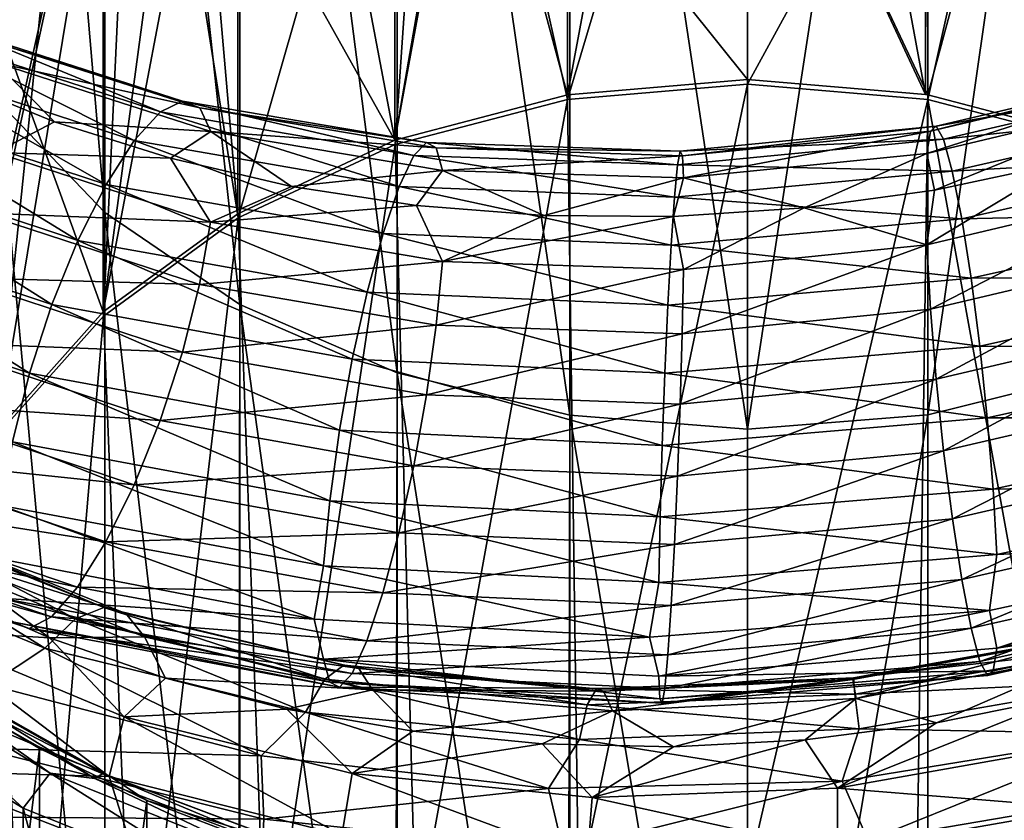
# Model space of a CAD drawing. Header units: metres. Extents: x -109 to 109, y -452 to 89.
# Tile 130 of 256: x -7 to 3, y -364 to -356. Entities that reach past the tile are written whole.
import ezdxf

# ---------------------------------------------------------------- set-up
doc = ezdxf.new("R2010")
doc.units = ezdxf.units.M
doc.layers.add('solid_K244270000C71_000_01', color=7, linetype='CONTINUOUS')
doc.layers.add('solid_k244270000c71_000_02', color=7, linetype='CONTINUOUS')

msp = doc.modelspace()

# ---------------------------------------------------------------- linework, layer by layer
at = {"layer": 'solid_K244270000C71_000_01'}
for points in [[(0, -347.644897, 788.455872), (1.744606, -347.802399, 788.549316), (1.744595, -357.0914, 776.335693)], [(1.767062, -357.095245, 776.338501), (1.744595, -357.0914, 776.335693), (1.744606, -347.802399, 788.549316)], [(3.437731, -357.532593, 776.65625), (1.767062, -357.095245, 776.338501), (1.744606, -347.802399, 788.549316)], [(3.437735, -348.213196, 788.908203), (3.437731, -357.532593, 776.65625), (1.744606, -347.802399, 788.549316)], [(1.767249, -360.231323, 799.619324), (3.458888, -359.814056, 799.261108), (3.458888, -348.459076, 811.847717)], [(1.767249, -348.845947, 812.238525), (1.767249, -360.231323, 799.619324), (3.458888, -348.459076, 811.847717)], [(0, -360.372284, 799.740356), (1.767249, -360.231323, 799.619324), (1.767249, -348.845947, 812.238525)], [(0, -348.976654, 812.370544), (0, -360.372284, 799.740356), (1.767249, -348.845947, 812.238525)], [(0, -356.9888, 776.166626), (0, -351.224121, 771.978333), (3.035003, -351.43866, 772.134216)], [(1.767054, -357.139069, 776.275818), (0, -356.9888, 776.166626), (3.035003, -351.43866, 772.134216)], [(3.45695, -357.583313, 776.598572), (1.767054, -357.139069, 776.275818), (3.035003, -351.43866, 772.134216)], [(0, -353.341736, 773.611389), (0, -356.944977, 776.229309), (1.744595, -357.0914, 776.335693)], [(0, -353.341736, 773.611389), (1.744595, -357.0914, 776.335693), (1.767062, -357.095245, 776.338501)], [(0, -353.341736, 773.611389), (1.767062, -357.095245, 776.338501), (2.724422, -353.54599, 773.759827)], [(2.724422, -353.54599, 773.759827), (1.767062, -357.095245, 776.338501), (3.437731, -357.532593, 776.65625)], [(1.793527, -357.449768, 814.78949), (1.849525, -357.40036, 815.489624), (4.302024, -356.82785, 815.316895)], [(4.171771, -356.889374, 814.628845), (1.793527, -357.449768, 814.78949), (4.302024, -356.82785, 815.316895)], [(4.302024, -356.82785, 815.316895), (1.849525, -357.40036, 815.489624), (4.471175, -356.942108, 815.992126)], [(1.757594, -357.668762, 814.127991), (1.793527, -357.449768, 814.78949), (4.171771, -356.889374, 814.628845)], [(4.088191, -357.115967, 813.975708), (1.757594, -357.668762, 814.127991), (4.171771, -356.889374, 814.628845)], [(1.849525, -357.40036, 815.489624), (1.922247, -357.530518, 816.179749), (4.471175, -356.942108, 815.992126)], [(4.471175, -356.942108, 815.992126), (1.922247, -357.530518, 816.179749), (4.670181, -357.235962, 816.608643)], [(0, -364.754608, 764.112305), (0, -356.9888, 776.166626), (1.767054, -357.139069, 776.275818)], [(1.658268, -364.895142, 764.195557), (0, -364.754608, 764.112305), (1.767054, -357.139069, 776.275818)], [(3.252809, -365.311279, 764.442139), (1.658268, -364.895142, 764.195557), (1.767054, -357.139069, 776.275818)], [(4.088191, -357.115967, 813.975708), (1.832719, -358.028168, 813.558044), (1.757594, -357.668762, 814.127991)], [(3.252809, -365.311279, 764.442139), (1.767054, -357.139069, 776.275818), (3.45695, -357.583313, 776.598572)], [(4.088191, -357.115967, 813.975708), (3.091598, -357.763092, 813.506165), (1.832719, -358.028168, 813.558044)], [(1.922247, -357.530518, 816.179749), (2.007803, -357.843262, 816.813232), (4.670181, -357.235962, 816.608643)], [(4.670181, -357.235962, 816.608643), (2.007803, -357.843262, 816.813232), (4.884814, -357.682129, 817.130371)], [(1.849525, -357.40036, 815.489624), (-0.660222, -357.64682, 815.371582), (1.922247, -357.530518, 816.179749)], [(-0.640232, -357.693207, 814.669128), (-0.660222, -357.64682, 815.371582), (1.849525, -357.40036, 815.489624)], [(1.793527, -357.449768, 814.78949), (-0.640232, -357.693207, 814.669128), (1.849525, -357.40036, 815.489624)], [(1.922247, -357.530518, 816.179749), (-0.686181, -357.780731, 816.064514), (2.007803, -357.843262, 816.813232)], [(-0.660222, -357.64682, 815.371582), (-0.686181, -357.780731, 816.064514), (1.922247, -357.530518, 816.179749)], [(-0.627405, -357.910095, 814.005737), (-0.640232, -357.693207, 814.669128), (1.793527, -357.449768, 814.78949)], [(1.757594, -357.668762, 814.127991), (-0.627405, -357.910095, 814.005737), (1.793527, -357.449768, 814.78949)], [(1.757594, -357.668762, 814.127991), (1.832719, -358.028168, 813.558044), (0.554227, -358.203278, 813.530579)], [(2.007803, -357.843262, 816.813232), (2.100078, -358.309937, 817.3526), (4.884814, -357.682129, 817.130371)], [(4.884814, -357.682129, 817.130371), (2.100078, -358.309937, 817.3526), (5.099524, -358.245239, 817.52301)], [(-0.686181, -357.780731, 816.064514), (-0.716722, -358.097748, 816.700928), (2.007803, -357.843262, 816.813232)], [(1.757843, -358.566071, 813.111206), (1.832719, -358.028168, 813.558044), (3.091598, -357.763092, 813.506165)], [(4.088769, -358.012268, 812.962402), (1.757843, -358.566071, 813.111206), (3.091598, -357.763092, 813.506165)], [(2.007803, -357.843262, 816.813232), (-0.716722, -358.097748, 816.700928), (2.100078, -358.309937, 817.3526)], [(1.793993, -359.195221, 812.811462), (1.757843, -358.566071, 813.111206), (4.088769, -358.012268, 812.962402)], [(4.172854, -358.632782, 812.657593), (1.793993, -359.195221, 812.811462), (4.088769, -358.012268, 812.962402)], [(-0.716722, -358.097748, 816.700928), (-0.749661, -358.568939, 817.243347), (2.100078, -358.309937, 817.3526)], [(1.757843, -358.566071, 813.111206), (0.554227, -358.203278, 813.530579), (1.832719, -358.028168, 813.558044)], [(-0.627494, -358.806641, 812.987427), (-0.725797, -358.286835, 813.423828), (0.554227, -358.203278, 813.530579)], [(1.757843, -358.566071, 813.111206), (-0.627494, -358.806641, 812.987427), (0.554227, -358.203278, 813.530579)], [(2.100078, -358.309937, 817.3526), (2.192387, -358.893768, 817.762573), (5.099524, -358.245239, 817.52301)], [(5.099524, -358.245239, 817.52301), (2.192387, -358.893768, 817.762573), (5.298763, -358.889587, 817.752319)], [(2.100078, -358.309937, 817.3526), (-0.749661, -358.568939, 817.243347), (2.192387, -358.893768, 817.762573)], [(-0.749661, -358.568939, 817.243347), (-0.782612, -359.157135, 817.656067), (2.192387, -358.893768, 817.762573)], [(-0.640398, -359.437195, 812.68811), (-0.627494, -358.806641, 812.987427), (1.757843, -358.566071, 813.111206)], [(1.793993, -359.195221, 812.811462), (-0.640398, -359.437195, 812.68811), (1.757843, -358.566071, 813.111206)], [(1.850175, -359.883698, 812.675171), (1.793993, -359.195221, 812.811462), (4.172854, -358.632782, 812.657593)], [(4.303535, -359.308105, 812.51239), (1.850175, -359.883698, 812.675171), (4.172854, -358.632782, 812.657593)], [(2.192387, -358.893768, 817.762573), (-0.782612, -359.157135, 817.656067), (2.278043, -359.557556, 818.007263)], [(2.192387, -358.893768, 817.762573), (2.278043, -359.557556, 818.007263), (5.298763, -358.889587, 817.752319)], [(5.298763, -358.889587, 817.752319), (2.278043, -359.557556, 818.007263), (5.468264, -359.577118, 817.791992)], [(-0.782612, -359.157135, 817.656067), (-0.813189, -359.824951, 817.903137), (2.278043, -359.557556, 818.007263)], [(-0.660453, -360.128082, 812.552856), (-0.640398, -359.437195, 812.68811), (1.793993, -359.195221, 812.811462)], [(1.850175, -359.883698, 812.675171), (-0.660453, -360.128082, 812.552856), (1.793993, -359.195221, 812.811462)], [(1.923046, -360.584686, 812.718445), (1.850175, -359.883698, 812.675171), (4.303535, -359.308105, 812.51239)], [(4.473035, -359.992188, 812.543335), (1.923046, -360.584686, 812.718445), (4.303535, -359.308105, 812.51239)], [(2.278043, -359.557556, 818.007263), (-0.813189, -359.824951, 817.903137), (2.350915, -360.261902, 818.059387)], [(2.278043, -359.557556, 818.007263), (2.350915, -360.261902, 818.059387), (5.468264, -359.577118, 817.791992)], [(5.468264, -359.577118, 817.791992), (2.350915, -360.261902, 818.059387), (5.598944, -360.261627, 817.648926)], [(-0.813189, -359.824951, 817.903137), (-0.839202, -360.532623, 817.95697), (2.350915, -360.261902, 818.059387)], [(1.767234, -370.550049, 786.114014), (3.45889, -370.105164, 785.790771), (3.458888, -359.814056, 799.261108)], [(1.767249, -360.231323, 799.619324), (1.767234, -370.550049, 786.114014), (3.458888, -359.814056, 799.261108)], [(-0.686466, -360.832397, 812.597839), (-0.660453, -360.128082, 812.552856), (1.850175, -359.883698, 812.675171)], [(1.923046, -360.584686, 812.718445), (-0.686466, -360.832397, 812.597839), (1.850175, -359.883698, 812.675171)], [(2.008703, -361.252228, 812.94989), (1.923046, -360.584686, 812.718445), (4.473035, -359.992188, 812.543335)], [(4.672274, -360.640015, 812.759766), (2.008703, -361.252228, 812.94989), (4.473035, -359.992188, 812.543335)], [(0, -370.700348, 786.223206), (1.767234, -370.550049, 786.114014), (1.767249, -360.231323, 799.619324)], [(0, -360.372284, 799.740356), (0, -370.700348, 786.223206), (1.767249, -360.231323, 799.619324)], [(2.350915, -360.261902, 818.059387), (-0.839202, -360.532623, 817.95697), (2.407097, -360.959717, 817.925171)], [(2.350915, -360.261902, 818.059387), (2.407097, -360.959717, 817.925171), (5.598944, -360.261627, 817.648926)], [(5.598944, -360.261627, 817.648926), (2.407097, -360.959717, 817.925171), (5.683029, -360.894501, 817.339294)], [(-0.839202, -360.532623, 817.95697), (-0.859257, -361.23288, 817.823792), (2.407097, -360.959717, 817.925171)], [(-0.717043, -361.503998, 812.831604), (-0.686466, -360.832397, 812.597839), (1.923046, -360.584686, 812.718445)], [(2.008703, -361.252228, 812.94989), (-0.717043, -361.503998, 812.831604), (1.923046, -360.584686, 812.718445)], [(2.101011, -361.845673, 813.345703), (2.008703, -361.252228, 812.94989), (4.672274, -360.640015, 812.759766)], [(4.886984, -361.212311, 813.138855), (2.101011, -361.845673, 813.345703), (4.672274, -360.640015, 812.759766)], [(2.407097, -360.959717, 817.925171), (2.443247, -361.601563, 817.620178), (5.683029, -360.894501, 817.339294)], [(5.683029, -360.894501, 817.339294), (2.443247, -361.601563, 817.620178), (5.625711, -361.451508, 816.89325)], [(2.407097, -360.959717, 817.925171), (-0.859257, -361.23288, 817.823792), (2.443247, -361.601563, 817.620178)], [(-0.859257, -361.23288, 817.823792), (-0.872161, -361.87619, 817.519104), (2.443247, -361.601563, 817.620178)], [(-0.749994, -362.101898, 813.230103), (-0.717043, -361.503998, 812.831604), (2.008703, -361.252228, 812.94989)], [(2.101011, -361.845673, 813.345703), (-0.749994, -362.101898, 813.230103), (2.008703, -361.252228, 812.94989)], [(2.193286, -362.325134, 813.87384), (2.101011, -361.845673, 813.345703), (4.886984, -361.212311, 813.138855)], [(5.101617, -361.670868, 813.649719), (2.193286, -362.325134, 813.87384), (4.886984, -361.212311, 813.138855)], [(5.625711, -361.451508, 816.89325), (2.372451, -362.149506, 817.163696), (2.443496, -362.520966, 816.578369)], [(2.443247, -361.601563, 817.620178), (2.372451, -362.149506, 817.163696), (5.625711, -361.451508, 816.89325)], [(5.625711, -361.451508, 816.89325), (2.443496, -362.520966, 816.578369), (5.683608, -361.812103, 816.301941)], [(2.443247, -361.601563, 817.620178), (-0.872161, -361.87619, 817.519104), (2.372451, -362.149506, 817.163696)], [(2.278843, -362.650513, 814.502014), (2.193286, -362.325134, 813.87384), (5.101617, -361.670868, 813.649719)], [(5.300623, -361.977051, 814.261292), (2.278843, -362.650513, 814.502014), (5.101617, -361.670868, 813.649719)], [(-0.872161, -361.87619, 817.519104), (-0.963905, -362.413391, 817.052185), (2.372451, -362.149506, 817.163696)], [(-0.782933, -362.585938, 813.761108), (-0.749994, -362.101898, 813.230103), (2.101011, -361.845673, 813.345703)], [(2.193286, -362.325134, 813.87384), (-0.782933, -362.585938, 813.761108), (2.101011, -361.845673, 813.345703)], [(5.683608, -361.812103, 816.301941), (2.443496, -362.520966, 816.578369), (5.600027, -362.042023, 815.635864)], [(2.351564, -362.789825, 815.194397), (2.278843, -362.650513, 814.502014), (5.300623, -361.977051, 814.261292)], [(5.469774, -362.100311, 814.938965), (2.351564, -362.789825, 815.194397), (5.300623, -361.977051, 814.261292)], [(5.600027, -362.042023, 815.635864), (2.407562, -362.743591, 815.903564), (5.469774, -362.100311, 814.938965)], [(2.443496, -362.520966, 816.578369), (2.407562, -362.743591, 815.903564), (5.600027, -362.042023, 815.635864)], [(2.372451, -362.149506, 817.163696), (-0.87225, -362.794952, 816.475525), (2.443496, -362.520966, 816.578369)], [(2.407562, -362.743591, 815.903564), (2.351564, -362.789825, 815.194397), (5.469774, -362.100311, 814.938965)], [(-0.813474, -362.915649, 814.392151), (-0.782933, -362.585938, 813.761108), (2.193286, -362.325134, 813.87384)], [(2.278843, -362.650513, 814.502014), (-0.813474, -362.915649, 814.392151), (2.193286, -362.325134, 813.87384)], [(1.031078, -362.828613, 808.635376), (1.039436, -362.810394, 809.338074), (3.530152, -362.36026, 809.246887)], [(3.444231, -362.385254, 808.550354), (1.031078, -362.828613, 808.635376), (3.530152, -362.36026, 809.246887)], [(3.444231, -362.385254, 808.550354), (1.065781, -363.014587, 807.965942), (1.031078, -362.828613, 808.635376)], [(3.530152, -362.36026, 809.246887), (1.039436, -362.810394, 809.338074), (3.641999, -362.513428, 809.925659)], [(3.444231, -362.385254, 808.550354), (3.425409, -362.570801, 807.881348), (1.065781, -363.014587, 807.965942)], [(2.443496, -362.520966, 816.578369), (-0.87225, -362.794952, 816.475525), (2.407562, -362.743591, 815.903564)], [(1.039436, -362.810394, 809.338074), (1.050592, -362.972473, 810.024414), (3.641999, -362.513428, 809.925659)], [(3.641999, -362.513428, 809.925659), (1.050592, -362.972473, 810.024414), (3.800061, -362.839569, 810.537781)], [(1.065781, -363.014587, 807.965942), (3.425409, -362.570801, 807.881348), (1.85236, -363.253845, 807.383972)], [(3.425409, -362.570801, 807.881348), (3.12376, -362.99472, 807.32428), (1.85236, -363.253845, 807.383972)], [(-0.87225, -362.794952, 816.475525), (-0.859423, -363.015503, 815.798828), (2.407562, -362.743591, 815.903564)], [(2.407562, -362.743591, 815.903564), (-0.859423, -363.015503, 815.798828), (2.351564, -362.789825, 815.194397)], [(-0.839434, -363.058746, 815.08728), (-0.813474, -362.915649, 814.392151), (2.278843, -362.650513, 814.502014)], [(2.351564, -362.789825, 815.194397), (-0.839434, -363.058746, 815.08728), (2.278843, -362.650513, 814.502014)], [(1.039436, -362.810394, 809.338074), (-1.483226, -362.918976, 809.145691), (1.050592, -362.972473, 810.024414)], [(-1.413729, -362.940521, 808.446594), (-1.483226, -362.918976, 809.145691), (1.039436, -362.810394, 809.338074)], [(1.031078, -362.828613, 808.635376), (-1.413729, -362.940521, 808.446594), (1.039436, -362.810394, 809.338074)], [(-0.859423, -363.015503, 815.798828), (-0.839434, -363.058746, 815.08728), (2.351564, -362.789825, 815.194397)], [(1.050592, -362.972473, 810.024414), (1.092907, -363.312592, 810.647949), (3.800061, -362.839569, 810.537781)], [(3.800061, -362.839569, 810.537781), (1.092907, -363.312592, 810.647949), (3.778536, -363.36087, 811.068359)], [(-1.483226, -362.918976, 809.145691), (-1.573145, -363.076508, 809.827148), (1.050592, -362.972473, 810.024414)], [(1.050592, -362.972473, 810.024414), (-1.573145, -363.076508, 809.827148), (1.092907, -363.312592, 810.647949)], [(1.065781, -363.014587, 807.965942), (1.85236, -363.253845, 807.383972), (0.563244, -363.418488, 807.366272)], [(0.881183, -363.893616, 806.910706), (1.85236, -363.253845, 807.383972), (3.12376, -362.99472, 807.32428)], [(3.258292, -363.4711, 806.848083), (0.881183, -363.893616, 806.910706), (3.12376, -362.99472, 807.32428)], [(-1.573145, -363.076508, 809.827148), (-1.647884, -363.4151, 810.448425), (1.092907, -363.312592, 810.647949)], [(1.092907, -363.312592, 810.647949), (-1.647884, -363.4151, 810.448425), (0.927177, -363.824097, 811.168091)], [(0.881183, -363.893616, 806.910706), (0.563244, -363.418488, 807.366272), (1.85236, -363.253845, 807.383972)], [(1.092907, -363.312592, 810.647949), (0.927177, -363.824097, 811.168091), (3.778536, -363.36087, 811.068359)], [(-1.647884, -363.4151, 810.448425), (-1.952957, -363.895264, 810.940063), (0.927177, -363.824097, 811.168091)], [(-1.523143, -363.985962, 806.705811), (-0.727588, -363.486633, 807.270386), (0.563244, -363.418488, 807.366272)], [(0.881183, -363.893616, 806.910706), (-1.523143, -363.985962, 806.705811), (0.563244, -363.418488, 807.366272)], [(3.778536, -363.36087, 811.068359), (0.927177, -363.824097, 811.168091), (1.184145, -364.406067, 811.561768)], [(3.778536, -363.36087, 811.068359), (1.184145, -364.406067, 811.561768), (4.141031, -363.902588, 811.428101)], [(3.30883, -364.087738, 806.523438), (0.881183, -363.893616, 806.910706), (3.258292, -363.4711, 806.848083)], [(0.927177, -363.824097, 811.168091), (-1.809199, -364.50473, 811.357117), (1.184145, -364.406067, 811.561768)], [(0.88117, -364.514313, 806.587463), (-1.523143, -363.985962, 806.705811), (0.881183, -363.893616, 806.910706)], [(0.88117, -364.514313, 806.587463), (0.881183, -363.893616, 806.910706), (3.30883, -364.087738, 806.523438)], [(4.141031, -363.902588, 811.428101), (1.184145, -364.406067, 811.561768), (1.368766, -365.067657, 811.784363)], [(4.141031, -363.902588, 811.428101), (1.368766, -365.067657, 811.784363), (4.428297, -364.533173, 811.625549)], [(-1.573729, -364.602753, 806.37915), (-1.523143, -363.985962, 806.705811), (0.88117, -364.514313, 806.587463)], [(0.88117, -364.514313, 806.587463), (3.30883, -364.087738, 806.523438), (1.317181, -365.152252, 806.43396)], [(3.30883, -364.087738, 806.523438), (3.782572, -364.667786, 806.322266), (1.317181, -365.152252, 806.43396)]]:
    msp.add_3dface(points, dxfattribs=at)
at = {"layer": 'solid_k244270000c71_000_02'}
for points in [[(-7.353192, -345.996094, 809.359619), (-6.304805, -358.248108, 797.916748), (-6.304805, -347.007141, 810.38092)], [(-7.353192, -345.996094, 809.359619), (-7.353192, -357.157654, 796.980652), (-6.304805, -358.248108, 797.916748)], [(-6.304805, -347.007141, 810.38092), (-4.980319, -359.149109, 798.690247), (-4.980319, -347.84256, 811.224854)], [(-6.304805, -347.007141, 810.38092), (-6.304805, -358.248108, 797.916748), (-4.980319, -359.149109, 798.690247)], [(-1.767249, -347.75061, 788.619507), (0, -347.644897, 788.455872), (-1.767234, -357.095276, 776.338501)], [(-1.767234, -357.095276, 776.338501), (0, -347.644897, 788.455872), (0, -356.944977, 776.229309)], [(0, -347.644897, 788.455872), (1.744595, -357.0914, 776.335693), (0, -356.944977, 776.229309)], [(-1.767249, -347.75061, 788.619507), (-3.45889, -357.540192, 776.661743), (-3.458888, -348.111176, 789.046326)], [(-1.767249, -347.75061, 788.619507), (-1.767234, -357.095276, 776.338501), (-3.45889, -357.540192, 776.661743)], [(-4.980319, -347.84256, 811.224854), (-3.437735, -359.821198, 799.267212), (-3.437735, -348.465698, 811.85437)], [(-4.980319, -347.84256, 811.224854), (-4.980319, -359.149109, 798.690247), (-3.437735, -359.821198, 799.267212)], [(-3.458888, -348.111176, 789.046326), (-3.45889, -357.540192, 776.661743), (-4.999055, -349.417572, 788.859436)], [(-3.437735, -348.465698, 811.85437), (-1.744606, -360.234955, 799.622437), (-1.744606, -348.849335, 812.241882)], [(-3.437735, -348.465698, 811.85437), (-3.437735, -359.821198, 799.267212), (-1.744606, -360.234955, 799.622437)], [(-1.744606, -348.849335, 812.241882), (0, -360.372284, 799.740356), (0, -348.976654, 812.370544)], [(-1.744606, -348.849335, 812.241882), (-1.744606, -360.234955, 799.622437), (0, -360.372284, 799.740356)], [(-4.999055, -349.417572, 788.859436), (-6.320297, -359.223816, 777.88501), (-6.320303, -350.278046, 789.688293)], [(-4.999055, -349.417572, 788.859436), (-4.999067, -358.260223, 777.184875), (-6.320297, -359.223816, 777.88501)], [(-3.45889, -357.540192, 776.661743), (-4.999067, -358.260223, 777.184875), (-4.999055, -349.417572, 788.859436)], [(-6.320303, -350.278046, 789.688293), (-7.364767, -360.388824, 778.731445), (-7.364774, -350.701447, 791.438171)], [(-6.320303, -350.278046, 789.688293), (-6.320297, -359.223816, 777.88501), (-7.364767, -360.388824, 778.731445)], [(-1.767055, -357.139069, 776.275818), (-3.035003, -351.43866, 772.134216), (0, -351.224121, 771.978333)], [(0, -356.9888, 776.166626), (-1.767055, -357.139069, 776.275818), (0, -351.224121, 771.978333)], [(-4.995848, -358.302155, 777.12085), (-5.982099, -352.076996, 772.597961), (-3.035003, -351.43866, 772.134216)], [(-3.45695, -357.583313, 776.598572), (-4.995848, -358.302155, 777.12085), (-3.035003, -351.43866, 772.134216)], [(-1.767055, -357.139069, 776.275818), (-3.45695, -357.583313, 776.598572), (-3.035003, -351.43866, 772.134216)], [(-8.453424, -363.147552, 780.641235), (-8.747516, -353.119751, 773.355591), (-5.982099, -352.076996, 772.597961)], [(-8.083897, -361.741028, 779.619324), (-8.453424, -363.147552, 780.641235), (-5.982099, -352.076996, 772.597961)], [(-7.360995, -360.427399, 778.664917), (-8.083897, -361.741028, 779.619324), (-5.982099, -352.076996, 772.597961)], [(-6.316408, -359.26416, 777.819763), (-7.360995, -360.427399, 778.664917), (-5.982099, -352.076996, 772.597961)], [(-4.995848, -358.302155, 777.12085), (-6.316408, -359.26416, 777.819763), (-5.982099, -352.076996, 772.597961)], [(-2.724422, -353.54599, 773.759827), (0, -356.944977, 776.229309), (0, -353.341736, 773.611389)], [(-5.356107, -354.151764, 774.199951), (-3.45889, -357.540192, 776.661743), (-2.724422, -353.54599, 773.759827)], [(-2.724422, -353.54599, 773.759827), (-3.45889, -357.540192, 776.661743), (-1.767234, -357.095276, 776.338501)], [(-2.724422, -353.54599, 773.759827), (-1.767234, -357.095276, 776.338501), (0, -356.944977, 776.229309)], [(-7.805378, -355.138428, 774.916809), (-6.320297, -359.223816, 777.88501), (-5.356107, -354.151764, 774.199951)], [(-5.356107, -354.151764, 774.199951), (-6.320297, -359.223816, 777.88501), (-4.999067, -358.260223, 777.184875)], [(-5.356107, -354.151764, 774.199951), (-4.999067, -358.260223, 777.184875), (-3.45889, -357.540192, 776.661743)], [(-7.038267, -355.30835, 775.389709), (-9.048222, -356.44696, 776.21698), (-7.805378, -355.138428, 774.916809)], [(-7.805378, -355.138428, 774.916809), (-7.364767, -360.388824, 778.731445), (-6.320297, -359.223816, 777.88501)], [(-8.629759, -356.572021, 776.89325), (-9.048222, -356.44696, 776.21698), (-7.038267, -355.30835, 775.389709)], [(-6.712761, -355.486084, 776.104309), (-8.629759, -356.572021, 776.89325), (-7.038267, -355.30835, 775.389709)], [(-8.307326, -356.512756, 777.628601), (-8.629759, -356.572021, 776.89325), (-6.712761, -355.486084, 776.104309)], [(-6.461953, -355.467377, 776.86908), (-8.307326, -356.512756, 777.628601), (-6.712761, -355.486084, 776.104309)], [(-8.104144, -356.273438, 778.369934), (-8.307326, -356.512756, 777.628601), (-6.461953, -355.467377, 776.86908)], [(-7.763005, -356.442719, 813.305115), (-8.068238, -356.51532, 813.934692), (-5.759326, -357.26059, 814.928711)], [(-5.541442, -357.155914, 814.266602), (-7.763005, -356.442719, 813.305115), (-5.759326, -357.26059, 814.928711)], [(-7.527963, -356.534363, 812.652466), (-7.763005, -356.442719, 813.305115), (-5.541442, -357.155914, 814.266602)], [(-8.068238, -356.51532, 813.934692), (-8.427344, -356.757996, 814.497864), (-6.015666, -357.542023, 815.529358)], [(-5.759326, -357.26059, 814.928711), (-8.068238, -356.51532, 813.934692), (-6.015666, -357.542023, 815.529358)], [(-5.373663, -357.223755, 813.588257), (-7.527963, -356.534363, 812.652466), (-5.541442, -357.155914, 814.266602)], [(-7.377142, -356.777771, 812.022461), (-7.527963, -356.534363, 812.652466), (-5.373663, -357.223755, 813.588257)], [(-8.427344, -356.757996, 814.497864), (-8.81465, -357.147186, 814.96228), (-6.292135, -357.973846, 816.03363)], [(-6.015666, -357.542023, 815.529358), (-8.427344, -356.757996, 814.497864), (-6.292135, -357.973846, 816.03363)], [(-7.377142, -356.777771, 812.022461), (-6.797348, -357.358643, 811.726624), (-7.870717, -356.919922, 811.17041)], [(-5.266004, -357.453033, 812.940918), (-6.797348, -357.358643, 811.726624), (-7.377142, -356.777771, 812.022461)], [(-5.266004, -357.453033, 812.940918), (-7.377142, -356.777771, 812.022461), (-5.373663, -357.223755, 813.588257)], [(-7.378187, -357.661499, 811.011169), (-7.870717, -356.919922, 811.17041), (-6.797348, -357.358643, 811.726624)], [(-1.658268, -364.895142, 764.195557), (-1.767055, -357.139069, 776.275818), (0, -356.9888, 776.166626)], [(-1.658268, -364.895142, 764.195557), (0, -356.9888, 776.166626), (0, -364.754608, 764.112305)], [(-3.252809, -365.311279, 764.442139), (-3.45695, -357.583313, 776.598572), (-1.767055, -357.139069, 776.275818)], [(-1.658268, -364.895142, 764.195557), (-3.252809, -365.311279, 764.442139), (-1.767055, -357.139069, 776.275818)], [(-8.81465, -357.147186, 814.96228), (-9.202095, -357.65152, 815.298157), (-6.568704, -358.521729, 816.408691)], [(-6.292135, -357.973846, 816.03363), (-8.81465, -357.147186, 814.96228), (-6.568704, -358.521729, 816.408691)], [(-7.353192, -357.157654, 796.980652), (-6.304801, -368.435455, 784.577637), (-6.304805, -358.248108, 797.916748)], [(-7.353192, -357.157654, 796.980652), (-7.353181, -367.272766, 783.73291), (-6.304801, -368.435455, 784.577637)], [(-5.541442, -357.155914, 814.266602), (-5.759326, -357.26059, 814.928711), (-3.273051, -357.688538, 815.644775)], [(-3.149227, -357.563202, 814.961304), (-5.541442, -357.155914, 814.266602), (-3.273051, -357.688538, 815.644775)], [(-5.373663, -357.223755, 813.588257), (-5.541442, -357.155914, 814.266602), (-3.149227, -357.563202, 814.961304)], [(-3.053877, -357.615784, 814.266235), (-5.373663, -357.223755, 813.588257), (-3.149227, -357.563202, 814.961304)], [(-5.266004, -357.453033, 812.940918), (-5.373663, -357.223755, 813.588257), (-3.053877, -357.615784, 814.266235)], [(-5.759326, -357.26059, 814.928711), (-6.015666, -357.542023, 815.529358), (-3.41873, -357.995026, 816.270203)], [(-3.273051, -357.688538, 815.644775), (-5.759326, -357.26059, 814.928711), (-3.41873, -357.995026, 816.270203)], [(-7.378187, -357.661499, 811.011169), (-6.797348, -357.358643, 811.726624), (-5.662136, -357.71698, 812.214478)], [(-5.266004, -357.453033, 812.940918), (-5.662136, -357.71698, 812.214478), (-6.797348, -357.358643, 811.726624)], [(-5.266004, -357.453033, 812.940918), (-4.473399, -357.992157, 812.631592), (-5.662136, -357.71698, 812.214478)], [(-2.992693, -357.836151, 813.607605), (-4.473399, -357.992157, 812.631592), (-5.266004, -357.453033, 812.940918)], [(-2.992693, -357.836151, 813.607605), (-5.266004, -357.453033, 812.940918), (-3.053877, -357.615784, 814.266235)], [(-6.015666, -357.542023, 815.529358), (-6.292135, -357.973846, 816.03363), (-3.575848, -358.454468, 816.80072)], [(-3.41873, -357.995026, 816.270203), (-6.015666, -357.542023, 815.529358), (-3.575848, -358.454468, 816.80072)], [(-4.722347, -365.987061, 764.842529), (-4.995848, -358.302155, 777.12085), (-3.45695, -357.583313, 776.598572)], [(-3.252809, -365.311279, 764.442139), (-4.722347, -365.987061, 764.842529), (-3.45695, -357.583313, 776.598572)], [(-3.149227, -357.563202, 814.961304), (-3.273051, -357.688538, 815.644775), (-0.686181, -357.780731, 816.064514)], [(-0.660222, -357.64682, 815.371582), (-3.149227, -357.563202, 814.961304), (-0.686181, -357.780731, 816.064514)], [(-3.053877, -357.615784, 814.266235), (-3.149227, -357.563202, 814.961304), (-0.660222, -357.64682, 815.371582)], [(-0.640232, -357.693207, 814.669128), (-3.053877, -357.615784, 814.266235), (-0.660222, -357.64682, 815.371582)], [(-2.992693, -357.836151, 813.607605), (-3.053877, -357.615784, 814.266235), (-0.640232, -357.693207, 814.669128)], [(-9.202095, -357.65152, 815.298157), (-9.561621, -358.23938, 815.475281), (-6.825343, -359.151001, 816.621399)], [(-6.568704, -358.521729, 816.408691), (-9.202095, -357.65152, 815.298157), (-6.825343, -359.151001, 816.621399)], [(-7.529918, -358.253113, 810.685547), (-7.378187, -357.661499, 811.011169), (-5.266749, -358.342712, 811.925476)], [(-5.266749, -358.342712, 811.925476), (-7.378187, -357.661499, 811.011169), (-5.662136, -357.71698, 812.214478)], [(-5.266749, -358.342712, 811.925476), (-5.662136, -357.71698, 812.214478), (-4.473399, -357.992157, 812.631592)], [(-3.273051, -357.688538, 815.644775), (-3.41873, -357.995026, 816.270203), (-0.716722, -358.097748, 816.700928)], [(-0.686181, -357.780731, 816.064514), (-3.273051, -357.688538, 815.644775), (-0.716722, -358.097748, 816.700928)], [(-0.627405, -357.910095, 814.005737), (-2.992693, -357.836151, 813.607605), (-0.640232, -357.693207, 814.669128)], [(1.757594, -357.668762, 814.127991), (0.554227, -358.203278, 813.530579), (-0.627405, -357.910095, 814.005737)], [(-2.992693, -357.836151, 813.607605), (-3.247108, -358.180237, 812.973633), (-4.473399, -357.992157, 812.631592)], [(-2.992693, -357.836151, 813.607605), (-1.995254, -358.279022, 813.238098), (-3.247108, -358.180237, 812.973633)], [(-0.627405, -357.910095, 814.005737), (-1.995254, -358.279022, 813.238098), (-2.992693, -357.836151, 813.607605)], [(-0.627405, -357.910095, 814.005737), (-0.725797, -358.286835, 813.423828), (-1.995254, -358.279022, 813.238098)], [(-0.627405, -357.910095, 814.005737), (0.554227, -358.203278, 813.530579), (-0.725797, -358.286835, 813.423828)], [(-6.292135, -357.973846, 816.03363), (-6.568704, -358.521729, 816.408691), (-3.733024, -359.030609, 817.20166)], [(-3.575848, -358.454468, 816.80072), (-6.292135, -357.973846, 816.03363), (-3.733024, -359.030609, 817.20166)], [(-5.266749, -358.342712, 811.925476), (-4.473399, -357.992157, 812.631592), (-3.247108, -358.180237, 812.973633)], [(-3.41873, -357.995026, 816.270203), (-3.575848, -358.454468, 816.80072), (-0.749661, -358.568939, 817.243347)], [(-0.716722, -358.097748, 816.700928), (-3.41873, -357.995026, 816.270203), (-0.749661, -358.568939, 817.243347)], [(-2.993117, -358.730103, 812.589783), (-5.266749, -358.342712, 811.925476), (-3.247108, -358.180237, 812.973633)], [(-2.993117, -358.730103, 812.589783), (-3.247108, -358.180237, 812.973633), (-1.995254, -358.279022, 813.238098)], [(-9.561621, -358.23938, 815.475281), (-9.867485, -358.876556, 815.471375), (-7.043677, -359.824554, 816.646729)], [(-6.825343, -359.151001, 816.621399), (-9.561621, -358.23938, 815.475281), (-7.043677, -359.824554, 816.646729)], [(-7.76573, -358.88736, 810.507324), (-7.529918, -358.253113, 810.685547), (-5.375059, -358.954193, 811.612915)], [(-5.375059, -358.954193, 811.612915), (-7.529918, -358.253113, 810.685547), (-5.266749, -358.342712, 811.925476)], [(-6.010407, -366.896515, 765.381348), (-6.316408, -359.26416, 777.819763), (-4.995848, -358.302155, 777.12085)], [(-6.304805, -358.248108, 797.916748), (-4.995916, -369.386993, 785.268982), (-4.980319, -359.149109, 798.690247)], [(-6.304805, -358.248108, 797.916748), (-6.304801, -368.435455, 784.577637), (-4.995916, -369.386993, 785.268982)], [(-4.722347, -365.987061, 764.842529), (-6.010407, -366.896515, 765.381348), (-4.995848, -358.302155, 777.12085)], [(-2.993117, -358.730103, 812.589783), (-1.995254, -358.279022, 813.238098), (-0.725797, -358.286835, 813.423828)], [(-0.627494, -358.806641, 812.987427), (-2.993117, -358.730103, 812.589783), (-0.725797, -358.286835, 813.423828)], [(-5.375059, -358.954193, 811.612915), (-5.266749, -358.342712, 811.925476), (-2.993117, -358.730103, 812.589783)], [(-3.575848, -358.454468, 816.80072), (-3.733024, -359.030609, 817.20166), (-0.782612, -359.157135, 817.656067)], [(-0.749661, -358.568939, 817.243347), (-3.575848, -358.454468, 816.80072), (-0.782612, -359.157135, 817.656067)], [(-6.568704, -358.521729, 816.408691), (-6.825343, -359.151001, 816.621399), (-3.878873, -359.686798, 817.437988)], [(-3.733024, -359.030609, 817.20166), (-6.568704, -358.521729, 816.408691), (-3.878873, -359.686798, 817.437988)], [(-3.05467, -359.354736, 812.286133), (-5.375059, -358.954193, 811.612915), (-2.993117, -358.730103, 812.589783)], [(-3.05467, -359.354736, 812.286133), (-2.993117, -358.730103, 812.589783), (-0.627494, -358.806641, 812.987427)], [(-7.043677, -359.824554, 816.646729), (-9.867485, -358.876556, 815.471375), (-7.212007, -360.49704, 816.492432)], [(-0.640398, -359.437195, 812.68811), (-3.05467, -359.354736, 812.286133), (-0.627494, -358.806641, 812.987427)], [(-8.071594, -359.520752, 810.495117), (-7.76573, -358.88736, 810.507324), (-5.543388, -359.617584, 811.456421)], [(-5.543388, -359.617584, 811.456421), (-7.76573, -358.88736, 810.507324), (-5.375059, -358.954193, 811.612915)], [(-5.543388, -359.617584, 811.456421), (-5.375059, -358.954193, 811.612915), (-3.05467, -359.354736, 812.286133)], [(-3.733024, -359.030609, 817.20166), (-3.878873, -359.686798, 817.437988), (-0.813189, -359.824951, 817.903137)], [(-0.782612, -359.157135, 817.656067), (-3.733024, -359.030609, 817.20166), (-0.813189, -359.824951, 817.903137)], [(-6.825343, -359.151001, 816.621399), (-7.043677, -359.824554, 816.646729), (-4.002953, -360.384125, 817.482788)], [(-3.878873, -359.686798, 817.437988), (-6.825343, -359.151001, 816.621399), (-4.002953, -360.384125, 817.482788)], [(-4.995916, -369.386993, 785.268982), (-4.980327, -369.396149, 785.275635), (-4.980319, -359.149109, 798.690247)], [(-4.980319, -359.149109, 798.690247), (-4.980327, -369.396149, 785.275635), (-3.457014, -370.105835, 785.79126)], [(-4.980319, -359.149109, 798.690247), (-3.457014, -370.105835, 785.79126), (-3.437735, -359.821198, 799.267212)], [(-7.067492, -368.004669, 766.037903), (-7.360995, -360.427399, 778.664917), (-6.316408, -359.26416, 777.819763)], [(-6.010407, -366.896515, 765.381348), (-7.067492, -368.004669, 766.037903), (-6.316408, -359.26416, 777.819763)], [(-3.150332, -360.037201, 812.144043), (-5.543388, -359.617584, 811.456421), (-3.05467, -359.354736, 812.286133)], [(-3.150332, -360.037201, 812.144043), (-3.05467, -359.354736, 812.286133), (-0.640398, -359.437195, 812.68811)], [(-0.660453, -360.128082, 812.552856), (-3.150332, -360.037201, 812.144043), (-0.640398, -359.437195, 812.68811)], [(-8.431121, -360.111115, 810.660461), (-8.071594, -359.520752, 810.495117), (-5.761722, -360.287598, 811.473145)], [(-5.761722, -360.287598, 811.473145), (-8.071594, -359.520752, 810.495117), (-5.543388, -359.617584, 811.456421)], [(-5.761722, -360.287598, 811.473145), (-5.543388, -359.617584, 811.456421), (-3.150332, -360.037201, 812.144043)], [(-3.878873, -359.686798, 817.437988), (-4.002953, -360.384125, 817.482788), (-0.839202, -360.532623, 817.95697)], [(-0.813189, -359.824951, 817.903137), (-3.878873, -359.686798, 817.437988), (-0.839202, -360.532623, 817.95697)], [(-7.043677, -359.824554, 816.646729), (-7.212007, -360.49704, 816.492432), (-4.098616, -361.075867, 817.342834)], [(-4.002953, -360.384125, 817.482788), (-7.043677, -359.824554, 816.646729), (-4.098616, -361.075867, 817.342834)], [(-3.457014, -370.105835, 785.79126), (-3.437731, -370.112762, 785.796265), (-3.437735, -359.821198, 799.267212)], [(-3.437735, -359.821198, 799.267212), (-1.767094, -370.550079, 786.114014), (-1.744606, -360.234955, 799.622437)], [(-3.437735, -359.821198, 799.267212), (-3.437731, -370.112762, 785.796265), (-1.767094, -370.550079, 786.114014)], [(-3.274412, -360.731079, 812.180115), (-5.761722, -360.287598, 811.473145), (-3.150332, -360.037201, 812.144043)], [(-3.274412, -360.731079, 812.180115), (-3.150332, -360.037201, 812.144043), (-0.660453, -360.128082, 812.552856)], [(-8.818566, -360.623322, 810.984131), (-8.431121, -360.111115, 810.660461), (-6.018362, -360.920013, 811.673279)], [(-6.018362, -360.920013, 811.673279), (-8.431121, -360.111115, 810.660461), (-5.761722, -360.287598, 811.473145)], [(-0.686466, -360.832397, 812.597839), (-3.274412, -360.731079, 812.180115), (-0.660453, -360.128082, 812.552856)], [(-1.767094, -370.550079, 786.114014), (-1.744595, -370.553925, 786.116821), (-1.744606, -360.234955, 799.622437)], [(-1.744606, -360.234955, 799.622437), (0, -370.700348, 786.223206), (0, -360.372284, 799.740356)], [(-1.744606, -360.234955, 799.622437), (-1.744595, -370.553925, 786.116821), (0, -370.700348, 786.223206)], [(-6.018362, -360.920013, 811.673279), (-5.761722, -360.287598, 811.473145), (-3.274412, -360.731079, 812.180115)], [(-7.067492, -368.004669, 766.037903), (-7.852976, -369.268982, 766.786926), (-7.360995, -360.427399, 778.664917)], [(-4.002953, -360.384125, 817.482788), (-4.098616, -361.075867, 817.342834), (-0.859257, -361.23288, 817.823792)], [(-0.839202, -360.532623, 817.95697), (-4.002953, -360.384125, 817.482788), (-0.859257, -361.23288, 817.823792)], [(-7.212007, -360.49704, 816.492432), (-7.320316, -361.120605, 816.175293), (-4.160169, -361.713013, 817.034058)], [(-4.098616, -361.075867, 817.342834), (-7.212007, -360.49704, 816.492432), (-4.160169, -361.713013, 817.034058)], [(-9.205872, -361.023529, 811.439148), (-8.818566, -360.623322, 810.984131), (-6.29493, -361.476685, 812.035095)], [(-6.29493, -361.476685, 812.035095), (-8.818566, -360.623322, 810.984131), (-6.018362, -360.920013, 811.673279)], [(-3.420262, -361.390869, 812.40332), (-6.018362, -360.920013, 811.673279), (-3.274412, -360.731079, 812.180115)], [(-3.420262, -361.390869, 812.40332), (-3.274412, -360.731079, 812.180115), (-0.686466, -360.832397, 812.597839)], [(-0.717043, -361.503998, 812.831604), (-3.420262, -361.390869, 812.40332), (-0.686466, -360.832397, 812.597839)], [(-6.29493, -361.476685, 812.035095), (-6.018362, -360.920013, 811.673279), (-3.420262, -361.390869, 812.40332)], [(-9.564977, -361.277527, 811.998291), (-9.205872, -361.023529, 811.439148), (-6.5714, -361.920471, 812.528931)], [(-6.5714, -361.920471, 812.528931), (-9.205872, -361.023529, 811.439148), (-6.29493, -361.476685, 812.035095)], [(-4.098616, -361.075867, 817.342834), (-4.160169, -361.713013, 817.034058), (-0.872161, -361.87619, 817.519104)], [(-0.859257, -361.23288, 817.823792), (-4.098616, -361.075867, 817.342834), (-0.872161, -361.87619, 817.519104)], [(-7.320316, -361.120605, 816.175293), (-7.426229, -361.628815, 815.69043), (-4.251151, -362.237427, 816.559387)], [(-4.160169, -361.713013, 817.034058), (-7.320316, -361.120605, 816.175293), (-4.251151, -362.237427, 816.559387)], [(-10.105252, -361.270752, 813.291626), (-9.870211, -361.358765, 812.630554), (-7.045623, -362.327545, 813.789429)], [(-7.213402, -362.263092, 814.476501), (-10.105252, -361.270752, 813.291626), (-7.045623, -362.327545, 813.789429)], [(-9.870211, -361.358765, 812.630554), (-9.564977, -361.277527, 811.998291), (-6.827739, -362.213959, 813.124878)], [(-6.827739, -362.213959, 813.124878), (-9.564977, -361.277527, 811.998291), (-6.5714, -361.920471, 812.528931)], [(-8.470634, -361.248016, 806.927368), (-8.83408, -361.314758, 807.52417), (-6.594048, -362.231323, 808.561768)], [(-6.313745, -362.122223, 807.925781), (-8.470634, -361.248016, 806.927368), (-6.594048, -362.231323, 808.561768)], [(-8.190486, -361.337494, 806.295044), (-8.470634, -361.248016, 806.927368), (-6.313745, -362.122223, 807.925781)], [(-7.045623, -362.327545, 813.789429), (-9.870211, -361.358765, 812.630554), (-6.827739, -362.213959, 813.124878)], [(-8.83408, -361.314758, 807.52417), (-9.231789, -361.55838, 808.059753), (-6.892313, -362.520935, 809.138367)], [(-6.594048, -362.231323, 808.561768), (-8.83408, -361.314758, 807.52417), (-6.892313, -362.520935, 809.138367)], [(-6.097618, -362.179993, 807.262512), (-7.969511, -361.5914, 805.694092), (-8.190486, -361.337494, 806.295044)], [(-6.097618, -362.179993, 807.262512), (-8.190486, -361.337494, 806.295044), (-6.313745, -362.122223, 807.925781)], [(-3.577437, -361.97641, 812.790344), (-6.29493, -361.476685, 812.035095), (-3.420262, -361.390869, 812.40332)], [(-3.577437, -361.97641, 812.790344), (-3.420262, -361.390869, 812.40332), (-0.717043, -361.503998, 812.831604)], [(-6.5714, -361.920471, 812.528931), (-6.29493, -361.476685, 812.035095), (-3.577437, -361.97641, 812.790344)], [(-6.892313, -362.520935, 809.138367), (-9.231789, -361.55838, 808.059753), (-7.440812, -362.879913, 809.524109)], [(-0.749994, -362.101898, 813.230103), (-3.577437, -361.97641, 812.790344), (-0.717043, -361.503998, 812.831604)], [(-7.969511, -361.5914, 805.694092), (-6.848865, -362.419739, 805.653198), (-7.929992, -361.94165, 805.117249)], [(-7.969511, -361.5914, 805.694092), (-5.915549, -362.407959, 806.634888), (-6.848865, -362.419739, 805.653198)], [(-6.097618, -362.179993, 807.262512), (-5.915549, -362.407959, 806.634888), (-7.969511, -361.5914, 805.694092)], [(-4.251151, -362.237427, 816.559387), (-7.426229, -361.628815, 815.69043), (-7.321062, -362.030762, 815.136414)], [(-4.160169, -361.713013, 817.034058), (-4.251151, -362.237427, 816.559387), (-0.963905, -362.413391, 817.052185)], [(-0.872161, -361.87619, 817.519104), (-4.160169, -361.713013, 817.034058), (-0.963905, -362.413391, 817.052185)], [(-8.159567, -362.339386, 804.548889), (-7.929992, -361.94165, 805.117249), (-6.848865, -362.419739, 805.653198)], [(-6.827739, -362.213959, 813.124878), (-6.5714, -361.920471, 812.528931), (-3.734556, -362.448456, 813.309753)], [(-3.734556, -362.448456, 813.309753), (-6.5714, -361.920471, 812.528931), (-3.577437, -361.97641, 812.790344)], [(-7.321062, -362.030762, 815.136414), (-7.213402, -362.263092, 814.476501), (-4.099409, -362.852509, 815.319824)], [(-4.160592, -362.628693, 815.991516), (-7.321062, -362.030762, 815.136414), (-4.099409, -362.852509, 815.319824)], [(-4.251151, -362.237427, 816.559387), (-7.321062, -362.030762, 815.136414), (-4.160592, -362.628693, 815.991516)], [(-3.734556, -362.448456, 813.309753), (-3.577437, -361.97641, 812.790344), (-0.749994, -362.101898, 813.230103)], [(-6.313745, -362.122223, 807.925781), (-6.594048, -362.231323, 808.561768), (-4.148202, -362.825256, 809.33551)], [(-3.960058, -362.685577, 808.671021), (-6.313745, -362.122223, 807.925781), (-4.148202, -362.825256, 809.33551)], [(-6.097618, -362.179993, 807.262512), (-6.313745, -362.122223, 807.925781), (-3.960058, -362.685577, 808.671021)], [(-0.782933, -362.585938, 813.761108), (-3.734556, -362.448456, 813.309753), (-0.749994, -362.101898, 813.230103)], [(2.372451, -362.149506, 817.163696), (-0.963905, -362.413391, 817.052185), (-0.87225, -362.794952, 816.475525)], [(-7.213402, -362.263092, 814.476501), (-7.045623, -362.327545, 813.789429), (-4.004059, -362.901855, 814.615723)], [(-4.099409, -362.852509, 815.319824), (-7.213402, -362.263092, 814.476501), (-4.004059, -362.901855, 814.615723)], [(-7.045623, -362.327545, 813.789429), (-6.827739, -362.213959, 813.124878), (-3.880234, -362.767426, 813.929932)], [(-6.594048, -362.231323, 808.561768), (-6.892313, -362.520935, 809.138367), (-4.337672, -363.146851, 809.940979)], [(-3.880234, -362.767426, 813.929932), (-6.827739, -362.213959, 813.124878), (-3.734556, -362.448456, 813.309753)], [(-4.148202, -362.825256, 809.33551), (-6.594048, -362.231323, 808.561768), (-4.337672, -363.146851, 809.940979)], [(-3.814907, -362.720428, 807.985229), (-5.915549, -362.407959, 806.634888), (-6.097618, -362.179993, 807.262512)], [(-3.814907, -362.720428, 807.985229), (-6.097618, -362.179993, 807.262512), (-3.960058, -362.685577, 808.671021)], [(-0.963905, -362.413391, 817.052185), (-4.251151, -362.237427, 816.559387), (-4.160592, -362.628693, 815.991516)], [(-8.34579, -362.899017, 804.185242), (-8.159567, -362.339386, 804.548889), (-6.260916, -363.779083, 805.163635)], [(-6.115672, -363.193298, 805.510803), (-8.159567, -362.339386, 804.548889), (-6.848865, -362.419739, 805.653198)], [(-6.260916, -363.779083, 805.163635), (-8.159567, -362.339386, 804.548889), (-6.115672, -363.193298, 805.510803)], [(-4.004059, -362.901855, 814.615723), (-7.045623, -362.327545, 813.789429), (-3.880234, -362.767426, 813.929932)], [(-5.915549, -362.407959, 806.634888), (-5.709353, -362.813232, 806.121094), (-6.848865, -362.419739, 805.653198)], [(-6.115672, -363.193298, 805.510803), (-6.848865, -362.419739, 805.653198), (-5.709353, -362.813232, 806.121094)], [(-5.915549, -362.407959, 806.634888), (-3.677927, -362.928009, 807.336914), (-5.709353, -362.813232, 806.121094)], [(-3.814907, -362.720428, 807.985229), (-3.677927, -362.928009, 807.336914), (-5.915549, -362.407959, 806.634888)], [(-0.963905, -362.413391, 817.052185), (-4.160592, -362.628693, 815.991516), (-0.87225, -362.794952, 816.475525)], [(-3.880234, -362.767426, 813.929932), (-3.734556, -362.448456, 813.309753), (-0.782933, -362.585938, 813.761108)], [(-6.892313, -362.520935, 809.138367), (-7.440812, -362.879913, 809.524109), (-4.772048, -363.575775, 810.387451)], [(-4.337672, -363.146851, 809.940979), (-6.892313, -362.520935, 809.138367), (-4.772048, -363.575775, 810.387451)], [(-8.756096, -362.575531, 802.474854), (-9.094934, -362.873016, 802.690979), (-7.106801, -364.087646, 803.573486)], [(-6.840895, -363.745056, 803.324585), (-8.756096, -362.575531, 802.474854), (-7.106801, -364.087646, 803.573486)], [(-8.233247, -362.762238, 802.563477), (-8.756096, -362.575531, 802.474854), (-6.840895, -363.745056, 803.324585)], [(-4.160592, -362.628693, 815.991516), (-4.099409, -362.852509, 815.319824), (-0.859423, -363.015503, 815.798828)], [(-0.87225, -362.794952, 816.475525), (-4.160592, -362.628693, 815.991516), (-0.859423, -363.015503, 815.798828)], [(-0.813474, -362.915649, 814.392151), (-3.880234, -362.767426, 813.929932), (-0.782933, -362.585938, 813.761108)], [(-8.233247, -362.762238, 802.563477), (-6.404329, -363.798279, 803.316162), (-8.12889, -362.725403, 802.402527)], [(-8.12889, -362.725403, 802.402527), (-6.323154, -363.748322, 803.145752), (-8.059214, -362.753693, 802.222351)], [(-6.404329, -363.798279, 803.316162), (-6.323154, -363.748322, 803.145752), (-8.12889, -362.725403, 802.402527)], [(-3.960058, -362.685577, 808.671021), (-4.148202, -362.825256, 809.33551), (-1.573145, -363.076508, 809.827148)], [(-1.483226, -362.918976, 809.145691), (-3.960058, -362.685577, 808.671021), (-1.573145, -363.076508, 809.827148)], [(-3.814907, -362.720428, 807.985229), (-3.960058, -362.685577, 808.671021), (-1.483226, -362.918976, 809.145691)], [(-1.413729, -362.940521, 808.446594), (-3.677927, -362.928009, 807.336914), (-3.814907, -362.720428, 807.985229)], [(-1.413729, -362.940521, 808.446594), (-3.814907, -362.720428, 807.985229), (-1.483226, -362.918976, 809.145691)], [(-8.233247, -362.762238, 802.563477), (-6.840895, -363.745056, 803.324585), (-6.404329, -363.798279, 803.316162)], [(-8.059214, -362.753693, 802.222351), (-6.268955, -363.767853, 802.959167), (-7.929916, -362.912903, 802.101929)], [(-6.323154, -363.748322, 803.145752), (-6.268955, -363.767853, 802.959167), (-8.059214, -362.753693, 802.222351)], [(-6.115672, -363.193298, 805.510803), (-5.709353, -362.813232, 806.121094), (-4.518201, -363.118988, 806.518677)], [(-3.677927, -362.928009, 807.336914), (-4.518201, -363.118988, 806.518677), (-5.709353, -362.813232, 806.121094)], [(-4.148202, -362.825256, 809.33551), (-4.337672, -363.146851, 809.940979), (-1.647884, -363.4151, 810.448425)], [(-1.573145, -363.076508, 809.827148), (-4.148202, -362.825256, 809.33551), (-1.647884, -363.4151, 810.448425)], [(-4.004059, -362.901855, 814.615723), (-3.880234, -362.767426, 813.929932), (-0.813474, -362.915649, 814.392151)], [(1.031078, -362.828613, 808.635376), (-1.326481, -363.133972, 807.78418), (-1.413729, -362.940521, 808.446594)], [(1.031078, -362.828613, 808.635376), (1.065781, -363.014587, 807.965942), (-1.326481, -363.133972, 807.78418)], [(-7.106834, -371.434937, 793.460754), (-7.106801, -364.087646, 803.573486), (-9.094934, -362.873016, 802.690979)], [(-9.094892, -370.220367, 792.578308), (-7.106834, -371.434937, 793.460754), (-9.094934, -362.873016, 802.690979)], [(-8.34579, -362.899017, 804.185242), (-6.260916, -363.779083, 805.163635), (-8.186873, -363.722229, 804.197144)], [(-7.929916, -362.912903, 802.101929), (-6.944628, -363.504089, 802.531433), (-7.929916, -371.435791, 790.371216)], [(-6.268955, -363.767853, 802.959167), (-6.944628, -363.504089, 802.531433), (-7.929916, -362.912903, 802.101929)], [(-4.772048, -363.575775, 810.387451), (-7.440812, -362.879913, 809.524109), (-7.535897, -363.501587, 809.952759)], [(-3.677927, -362.928009, 807.336914), (-3.282791, -363.334869, 806.84436), (-4.518201, -363.118988, 806.518677)], [(-4.099409, -362.852509, 815.319824), (-4.004059, -362.901855, 814.615723), (-0.839434, -363.058746, 815.08728)], [(-0.859423, -363.015503, 815.798828), (-4.099409, -362.852509, 815.319824), (-0.839434, -363.058746, 815.08728)], [(-0.839434, -363.058746, 815.08728), (-4.004059, -362.901855, 814.615723), (-0.813474, -362.915649, 814.392151)], [(-3.677927, -362.928009, 807.336914), (-1.326481, -363.133972, 807.78418), (-3.282791, -363.334869, 806.84436)], [(-1.413729, -362.940521, 808.446594), (-1.326481, -363.133972, 807.78418), (-3.677927, -362.928009, 807.336914)], [(-1.326481, -363.133972, 807.78418), (1.065781, -363.014587, 807.965942), (-0.727588, -363.486633, 807.270386)], [(1.065781, -363.014587, 807.965942), (0.563244, -363.418488, 807.366272), (-0.727588, -363.486633, 807.270386)], [(-3.880133, -363.748566, 806.235474), (-6.115672, -363.193298, 805.510803), (-4.518201, -363.118988, 806.518677)], [(-3.880133, -363.748566, 806.235474), (-4.518201, -363.118988, 806.518677), (-3.282791, -363.334869, 806.84436)], [(-6.260916, -363.779083, 805.163635), (-6.115672, -363.193298, 805.510803), (-3.979674, -364.353607, 805.900757)], [(-3.979674, -364.353607, 805.900757), (-6.115672, -363.193298, 805.510803), (-3.880133, -363.748566, 806.235474)], [(-4.337672, -363.146851, 809.940979), (-4.772048, -363.575775, 810.387451), (-1.952957, -363.895264, 810.940063)], [(-1.647884, -363.4151, 810.448425), (-4.337672, -363.146851, 809.940979), (-1.952957, -363.895264, 810.940063)], [(-1.326481, -363.133972, 807.78418), (-2.013517, -363.458344, 807.096008), (-3.282791, -363.334869, 806.84436)], [(-1.326481, -363.133972, 807.78418), (-0.727588, -363.486633, 807.270386), (-2.013517, -363.458344, 807.096008)], [(-3.880133, -363.748566, 806.235474), (-3.282791, -363.334869, 806.84436), (-2.013517, -363.458344, 807.096008)], [(-6.944628, -363.504089, 802.531433), (-6.944628, -372.026978, 790.80072), (-7.929916, -371.435791, 790.371216)], [(-4.746523, -364.198456, 810.816162), (-7.535897, -363.501587, 809.952759), (-7.680886, -364.173859, 810.186768)], [(-4.772048, -363.575775, 810.387451), (-7.535897, -363.501587, 809.952759), (-4.746523, -364.198456, 810.816162)], [(-6.944628, -363.504089, 802.531433), (-5.892459, -364.014282, 802.902161), (-6.944628, -372.026978, 790.80072)], [(-6.268955, -363.767853, 802.959167), (-5.892459, -364.014282, 802.902161), (-6.944628, -363.504089, 802.531433)], [(-1.523143, -363.985962, 806.705811), (-3.880133, -363.748566, 806.235474), (-2.013517, -363.458344, 807.096008)], [(-1.523143, -363.985962, 806.705811), (-2.013517, -363.458344, 807.096008), (-0.727588, -363.486633, 807.270386)], [(-1.952957, -363.895264, 810.940063), (-4.772048, -363.575775, 810.387451), (-4.746523, -364.198456, 810.816162)], [(-8.186873, -363.722229, 804.197144), (-6.371856, -365.192963, 805.084412), (-8.624071, -364.289307, 804.095581)], [(-8.186873, -363.722229, 804.197144), (-6.014584, -364.566895, 805.141296), (-6.371856, -365.192963, 805.084412)], [(-6.260916, -363.779083, 805.163635), (-6.014584, -364.566895, 805.141296), (-8.186873, -363.722229, 804.197144)], [(-6.840895, -363.745056, 803.324585), (-7.106801, -364.087646, 803.573486), (-4.876791, -364.985992, 804.226135)], [(-4.692525, -364.609924, 803.952942), (-6.840895, -363.745056, 803.324585), (-4.876791, -364.985992, 804.226135)], [(-6.404329, -363.798279, 803.316162), (-6.840895, -363.745056, 803.324585), (-4.692525, -364.609924, 803.952942)], [(-6.404329, -363.798279, 803.316162), (-4.380819, -364.561646, 803.870789), (-6.323154, -363.748322, 803.145752)], [(-6.404329, -363.798279, 803.316162), (-4.692525, -364.609924, 803.952942), (-4.380819, -364.561646, 803.870789)], [(-6.323154, -363.748322, 803.145752), (-4.325292, -364.502014, 803.693359), (-6.268955, -363.767853, 802.959167)], [(-4.380819, -364.561646, 803.870789), (-4.325292, -364.502014, 803.693359), (-6.323154, -363.748322, 803.145752)], [(-6.268955, -363.767853, 802.959167), (-4.288218, -364.515076, 803.502075), (-5.892459, -364.014282, 802.902161)], [(-4.325292, -364.502014, 803.693359), (-4.288218, -364.515076, 803.502075), (-6.268955, -363.767853, 802.959167)], [(-6.260916, -363.779083, 805.163635), (-3.979674, -364.353607, 805.900757), (-6.014584, -364.566895, 805.141296)], [(-3.979674, -364.353607, 805.900757), (-3.880133, -363.748566, 806.235474), (-1.573729, -364.602753, 806.37915)], [(-1.573729, -364.602753, 806.37915), (-3.880133, -363.748566, 806.235474), (-1.523143, -363.985962, 806.705811)], [(-1.952957, -363.895264, 810.940063), (-4.746523, -364.198456, 810.816162), (-1.809199, -364.50473, 811.357117)], [(0.927177, -363.824097, 811.168091), (-1.952957, -363.895264, 810.940063), (-1.809199, -364.50473, 811.357117)], [(-7.106834, -371.434937, 793.460754), (-4.876762, -372.333313, 794.113464), (-7.106801, -364.087646, 803.573486)], [(-4.876762, -372.333313, 794.113464), (-4.876791, -364.985992, 804.226135), (-7.106801, -364.087646, 803.573486)], [(-5.892459, -364.014282, 802.902161), (-5.892459, -372.53717, 791.171387), (-6.944628, -372.026978, 790.80072)], [(-5.892459, -364.014282, 802.902161), (-4.783543, -364.438599, 803.210388), (-5.892459, -372.53717, 791.171387)], [(-4.288218, -364.515076, 803.502075), (-4.783543, -364.438599, 803.210388), (-5.892459, -364.014282, 802.902161)], [(-4.780812, -364.881287, 811.057251), (-7.680886, -364.173859, 810.186768), (-7.743872, -364.896606, 810.245605)], [(-4.746523, -364.198456, 810.816162), (-7.680886, -364.173859, 810.186768), (-4.780812, -364.881287, 811.057251)], [(-1.809199, -364.50473, 811.357117), (-4.746523, -364.198456, 810.816162), (-4.780812, -364.881287, 811.057251)]]:
    msp.add_3dface(points, dxfattribs=at)

doc.saveas('drawing.dxf')
